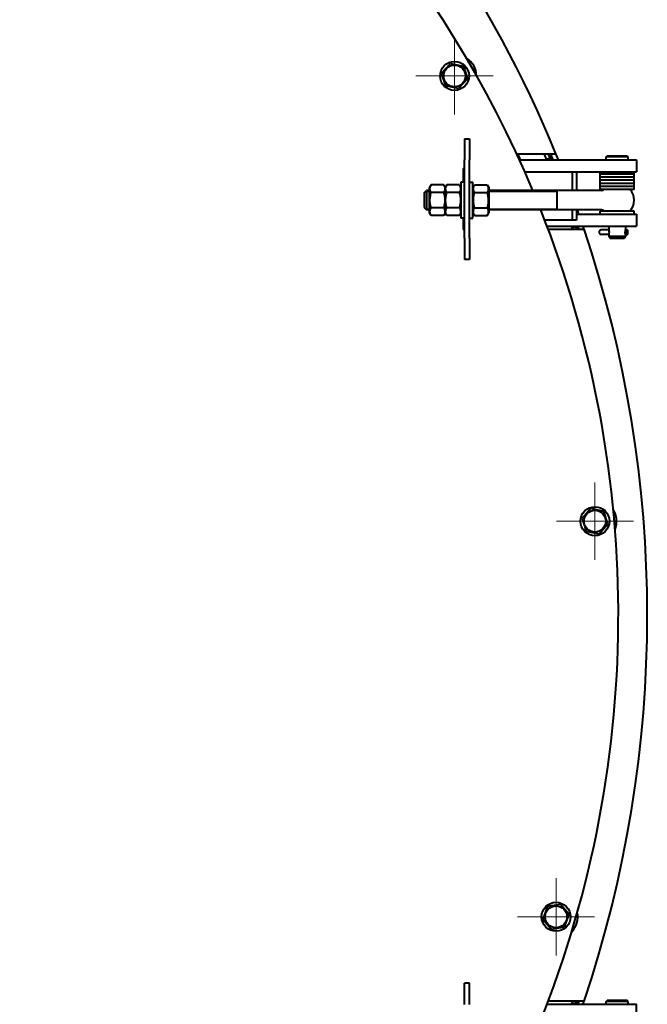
# Model space of a CAD drawing. Header units: millimetres. Extents: x -149 to 1385, y -399 to 918.
# Tile 25 of 41: x 533 to 585, y 181 to 263. Entities that reach past the tile are written whole.
import ezdxf

# ---------------------------------------------------------------- set-up
doc = ezdxf.new("R2010")
doc.units = ezdxf.units.MM
for name, color, linetype in [('(c)Креп', 9, 'Continuous'), ('(c)Синий', 156, 'Continuous'), ('G', 3, 'Continuous'), ('OSI', 2, 'Continuous'), ('R', 1, 'Continuous'), ('WELDING', 7, 'Continuous'), ('Системный слой', 250, 'Continuous')]:
    doc.layers.add(name, color=color, linetype=linetype)

# ---------------------------------------------------------------- blocks, each defined once
blk = doc.blocks.new('U6')
at = {"layer": 'G', "color": 150, "lineweight": 40}
for start, end in [(18.70171, 18.82298), (341.17702, 341.29829)]:
    blk.add_arc((484.929, 213.136), 99.8, start, end, dxfattribs=at)
blk = doc.blocks.new('U8')
at = {"layer": 'G', "color": 150, "lineweight": 40}
for start, end in [(69.89831, 69.90696), (22.25674, 22.53641)]:
    blk.add_arc((484.929, 213.136), 99.8, start, end, dxfattribs=at)
blk = doc.blocks.new('U10')
at = {"layer": 'G', "color": 150, "lineweight": 40}
for p, q in [((582.134, 245.071), (582.129, 245.071)), ((583.529, 245.071), (583.525, 245.071))]:
    blk.add_line(p, q, dxfattribs=at)
blk = doc.blocks.new('U11')
at = {"layer": 'G', "color": 150, "lineweight": 40}
for p, q in [((582.134, 244.701), (582.129, 244.701)), ((583.529, 244.701), (583.525, 244.701))]:
    blk.add_line(p, q, dxfattribs=at)
blk = doc.blocks.new('U12')
at = {"layer": 'G', "color": 150, "lineweight": 40}
for p, q in [((582.129, 245.071), (582.134, 245.07)), ((582.134, 244.703), (582.129, 244.701))]:
    blk.add_line(p, q, dxfattribs=at)
blk = doc.blocks.new('U13')
at = {"layer": 'WELDING', "color": 150, "lineweight": 40}
for p, q in [((583.529, 244.701), (583.544, 244.701)), ((583.544, 244.701), (583.559, 244.701)), ((583.559, 244.701), (583.573, 244.702))]:
    blk.add_line(p, q, dxfattribs=at)
blk = doc.blocks.new('U22')
at = {"layer": 'G', "color": 150, "lineweight": 40}
for p, q in [((579.447, 249.886), (579.447, 248.336)), ((579.447, 246.736), (579.447, 245.886))]:
    blk.add_line(p, q, dxfattribs=at)
blk = doc.blocks.new('U23')
at = {"layer": 'G', "color": 150, "lineweight": 40}
for p, q in [((579.094, 249.886), (579.094, 248.336)), ((579.094, 246.736), (579.094, 245.886))]:
    blk.add_line(p, q, dxfattribs=at)
blk = doc.blocks.new('U29')
at = {"layer": 'G', "color": 150, "lineweight": 40}
for p, q in [((582.829, 248.436), (581.429, 248.436)), ((584.229, 248.436), (582.829, 248.436))]:
    blk.add_line(p, q, dxfattribs=at)
blk = doc.blocks.new('U30')
at = {"layer": 'G', "color": 150, "lineweight": 40}
for p, q in [((582.829, 248.686), (581.429, 248.686)), ((584.229, 248.686), (582.829, 248.686))]:
    blk.add_line(p, q, dxfattribs=at)
blk = doc.blocks.new('U34')
at = {"layer": 'G', "color": 150, "lineweight": 40}
for start, end in [(22.19177, 22.50186), (18.67357, 18.82492), (341.17508, 341.32643)]:
    blk.add_arc((484.929, 213.136), 99.945, start, end, dxfattribs=at)
blk = doc.blocks.new('U35')
at = {"layer": 'G', "color": 150, "lineweight": 40}
for start, end in [(22.17891, 22.48878), (18.66292, 18.81418), (341.18582, 341.33708)]:
    blk.add_arc((484.929, 213.136), 100, start, end, dxfattribs=at)
blk = doc.blocks.new('U61')
at = {"layer": 'G', "color": 150, "lineweight": 40}
for p, q in [((582.829, 249.686), (581.429, 249.686)), ((584.229, 249.686), (582.829, 249.686))]:
    blk.add_line(p, q, dxfattribs=at)
blk = doc.blocks.new('U62')
at = {"layer": 'G', "color": 150, "lineweight": 40}
for start, end in [(22.29634, 22.60823), (18.7602, 18.91231), (341.08769, 341.2398)]:
    blk.add_arc((484.929, 213.136), 99.5, start, end, dxfattribs=at)
blk = doc.blocks.new('U63')
at = {"layer": 'G', "color": 150, "lineweight": 40}
for p, q in [((582.829, 248.936), (581.429, 248.936)), ((584.229, 248.936), (582.829, 248.936))]:
    blk.add_line(p, q, dxfattribs=at)
blk = doc.blocks.new('U64')
at = {"layer": 'G', "color": 150, "lineweight": 40}
for p, q in [((582.829, 249.186), (581.429, 249.186)), ((584.229, 249.186), (582.829, 249.186))]:
    blk.add_line(p, q, dxfattribs=at)
blk = doc.blocks.new('U78')
at = {"layer": 'G', "color": 150, "lineweight": 40}
for p, q in [((582.829, 181.186), (581.989, 181.186)), ((583.669, 181.186), (582.829, 181.186))]:
    blk.add_line(p, q, dxfattribs=at)
blk = doc.blocks.new('U79')
at = {"layer": 'G', "color": 150, "lineweight": 40}
for p, q in [((582.829, 181.126), (581.929, 181.126)), ((583.729, 181.126), (582.829, 181.126))]:
    blk.add_line(p, q, dxfattribs=at)
blk = doc.blocks.new('U105')
at = {"layer": 'G', "color": 150, "lineweight": 40}
for p, q in [((567.279, 246.736), (567.029, 246.736)), ((581.557, 246.736), (572.179, 246.736))]:
    blk.add_line(p, q, dxfattribs=at)
blk = doc.blocks.new('U106')
at = {"layer": 'G', "color": 150, "lineweight": 40}
for p, q in [((567.279, 248.336), (567.029, 248.336)), ((581.557, 248.336), (572.179, 248.336))]:
    blk.add_line(p, q, dxfattribs=at)
blk = doc.blocks.new('U107')
at = {"layer": 'G', "color": 150, "lineweight": 40}
for start, end in [(139.9948, 140.4788), (0, 40.0052)]:
    blk.add_arc((582.829, 247.536), 1.4, start, end, dxfattribs=at)
blk = doc.blocks.new('U108')
at = {"layer": 'G', "color": 150, "lineweight": 40}
for start, end in [(319.9948, 0), (219.5212, 220.0052)]:
    blk.add_arc((582.829, 247.536), 1.4, start, end, dxfattribs=at)
blk = doc.blocks.new('U109')
at = {"layer": 'G', "color": 150, "lineweight": 40}
for p, q in [((566.829, 248.136), (566.829, 247.536)), ((566.829, 247.536), (566.829, 246.936))]:
    blk.add_line(p, q, dxfattribs=at)
blk = doc.blocks.new('U110')
at = {"layer": 'G', "color": 150, "lineweight": 40}
for p, q in [((567.029, 248.336), (567.029, 247.536)), ((567.029, 247.536), (567.029, 246.736))]:
    blk.add_line(p, q, dxfattribs=at)
blk = doc.blocks.new('U111')
at = {"layer": 'R', "color": 7, "lineweight": 9}
for p, q in [((567.279, 246.836), (567.029, 246.836)), ((577.829, 246.836), (572.179, 246.836))]:
    blk.add_line(p, q, dxfattribs=at)
blk = doc.blocks.new('U112')
at = {"layer": 'R', "color": 7, "lineweight": 9}
for p, q in [((567.279, 248.236), (567.029, 248.236)), ((577.829, 248.236), (572.179, 248.236))]:
    blk.add_line(p, q, dxfattribs=at)
blk = doc.blocks.new('U114')
at = {"layer": 'G', "color": 150, "lineweight": 40}
for p, q in [((569.879, 249.036), (569.879, 246.532)), ((569.879, 246.532), (569.879, 246.036))]:
    blk.add_line(p, q, dxfattribs=at)
blk = doc.blocks.new('U121')
at = {"layer": 'G', "color": 150, "lineweight": 40}
for start, end in [(22.75635, 92.86598), (337.51649, 21.66818)]:
    blk.add_arc((491.929, 213.136), 91, start, end, dxfattribs=at)
blk = doc.blocks.new('U123')
at = {"layer": 'G', "color": 150, "lineweight": 40}
for p, q in [((570.079, 249.036), (570.079, 250.136)), ((570.079, 245.136), (570.079, 246.036))]:
    blk.add_line(p, q, dxfattribs=at)
blk = doc.blocks.new('U128')
at = {"layer": 'G', "color": 150, "lineweight": 40}
for p, q in [((582.829, 249.436), (581.429, 249.436)), ((584.229, 249.436), (582.829, 249.436))]:
    blk.add_line(p, q, dxfattribs=at)
blk = doc.blocks.new('U129')
at = {"layer": 'G', "color": 150, "lineweight": 40}
for p, q in [((582.829, 249.686), (581.429, 249.686)), ((584.229, 249.686), (582.829, 249.686))]:
    blk.add_line(p, q, dxfattribs=at)
blk = doc.blocks.new('U131')
at = {"layer": 'G', "color": 150, "lineweight": 40}
for start, end in [(22.08543, 22.39371), (19.33964, 19.55146), (18.58534, 18.73593), (341.26244, 341.41303), (340.29754, 340.65873), (337.75885, 337.9129)]:
    blk.add_arc((484.927, 213.138), 100.398, start, end, dxfattribs=at)
blk = doc.blocks.new('U142')
at = {"layer": 'G', "color": 150, "lineweight": 40}
for p, q in [((582.829, 248.686), (581.429, 248.686)), ((584.229, 248.686), (582.829, 248.686))]:
    blk.add_line(p, q, dxfattribs=at)
blk = doc.blocks.new('U143')
at = {"layer": 'G', "color": 150, "lineweight": 40}
for p, q in [((582.829, 248.936), (581.429, 248.936)), ((584.229, 248.936), (582.829, 248.936))]:
    blk.add_line(p, q, dxfattribs=at)
blk = doc.blocks.new('U165')
at = {"layer": 'G', "color": 150, "lineweight": 40}
for p, q in [((582.829, 251.186), (581.989, 251.186)), ((583.669, 251.186), (582.829, 251.186))]:
    blk.add_line(p, q, dxfattribs=at)
blk = doc.blocks.new('U166')
at = {"layer": 'G', "color": 150, "lineweight": 40}
for p, q in [((582.829, 251.126), (581.929, 251.126)), ((583.729, 251.126), (582.829, 251.126))]:
    blk.add_line(p, q, dxfattribs=at)
blk = doc.blocks.new('U167')
at = {"layer": 'G', "color": 150, "lineweight": 40}
for p, q in [((583.529, 245.386), (583.529, 245.086)), ((583.529, 244.686), (583.529, 244.546))]:
    blk.add_line(p, q, dxfattribs=at)
blk = doc.blocks.new('U168')
at = {"layer": 'G', "color": 150, "lineweight": 40}
for p, q in [((582.129, 245.386), (582.129, 245.086)), ((582.129, 244.686), (582.129, 244.546))]:
    blk.add_line(p, q, dxfattribs=at)
blk = doc.blocks.new('U169')
at = {"layer": 'WELDING', "color": 150, "lineweight": 40}
for p, q in [((582.134, 245.071), (582.13, 245.083)), ((582.13, 245.083), (582.135, 245.066)), ((582.135, 245.066), (582.153, 244.975)), ((582.159, 244.886), (582.148, 244.765)), ((582.153, 244.975), (582.159, 244.886)), ((582.148, 244.765), (582.131, 244.693)), ((582.131, 244.693), (582.134, 244.701))]:
    blk.add_line(p, q, dxfattribs=at)
blk = doc.blocks.new('U170')
at = {"layer": 'WELDING', "color": 150, "lineweight": 40}
for p, q in [((583.5, 244.886), (583.511, 245.008)), ((583.506, 244.798), (583.5, 244.886)), ((583.511, 245.008), (583.527, 245.079)), ((583.527, 245.079), (583.525, 245.071)), ((583.524, 244.707), (583.506, 244.798)), ((583.528, 244.69), (583.524, 244.707)), ((583.525, 244.701), (583.528, 244.69))]:
    blk.add_line(p, q, dxfattribs=at)
blk = doc.blocks.new('U171')
at = {"layer": 'G', "color": 150, "lineweight": 40}
for p, q in [((582.829, 249.186), (581.429, 249.186)), ((584.229, 249.186), (582.829, 249.186))]:
    blk.add_line(p, q, dxfattribs=at)
blk = doc.blocks.new('U172')
at = {"layer": 'G', "color": 150, "lineweight": 40}
for p, q in [((582.829, 249.436), (581.429, 249.436)), ((584.229, 249.436), (582.829, 249.436))]:
    blk.add_line(p, q, dxfattribs=at)
blk = doc.blocks.new('U173')
at = {"layer": 'G', "color": 150, "lineweight": 40}
for p, q in [((582.829, 246.636), (581.429, 246.636)), ((584.229, 246.636), (582.829, 246.636))]:
    blk.add_line(p, q, dxfattribs=at)
blk = doc.blocks.new('U180')
at = {"layer": 'G', "color": 150, "lineweight": 40}
for start, end in [(22.22573, 22.25674), (18.82298, 18.85331)]:
    blk.add_arc((484.929, 213.136), 99.8, start, end, dxfattribs=at)
blk = doc.blocks.new('U181')
at = {"layer": 'G', "color": 150, "lineweight": 40}
blk.add_arc((484.929, 213.136), 99.8, 341.14669, 341.17702, dxfattribs=at)
blk = doc.blocks.new('U230')
at = {"layer": 'OSI', "color": 30, "lineweight": 9}
for q in [(569.352, 261.036), (566.152, 257.836), (572.552, 257.836), (569.352, 254.636)]:
    blk.add_line((569.352, 257.836), q, dxfattribs=at)
blk = doc.blocks.new('U231')
at = {"layer": 'OSI', "color": 30, "lineweight": 9}
for q in [(577.763, 191.336), (574.563, 188.136), (580.963, 188.136), (577.763, 184.936)]:
    blk.add_line((577.763, 188.136), q, dxfattribs=at)
blk = doc.blocks.new('U232')
at = {"layer": 'OSI', "color": 30, "lineweight": 9}
for q in [(580.989, 224.128), (577.789, 220.928), (584.189, 220.928), (580.989, 217.728)]:
    blk.add_line((580.989, 220.928), q, dxfattribs=at)

msp = doc.modelspace()

# ---------------------------------------------------------------- linework, layer by layer
at = {"layer": 'G', "color": 150, "lineweight": 40}
for p, q in [((568.279, 258.067), (569.015, 258.88)), ((569.015, 258.88), (570.088, 258.65)), ((568.617, 257.023), (568.279, 258.067)), ((570.088, 258.65), (570.425, 257.606)), ((570.425, 257.606), (569.689, 256.793)), ((569.689, 256.793), (568.617, 257.023)), ((570.179, 252.636), (570.579, 252.636)), ((570.179, 252.636), (570.179, 250.878)), ((570.579, 252.636), (570.579, 250.878)), ((574.499, 251.388), (577.76, 251.386)), ((570.179, 244.395), (570.179, 250.878)), ((570.579, 244.395), (570.579, 250.878)), ((574.707, 250.936), (574.804, 250.936)), ((574.73, 250.886), (581.482, 250.886)), ((577.294, 250.936), (576.97, 250.936)), ((581.482, 250.886), (584.429, 250.886)), ((581.929, 251.126), (581.989, 251.186)), ((581.929, 250.886), (581.929, 251.126)), ((583.729, 251.126), (583.669, 251.186)), ((583.729, 250.886), (583.729, 251.126)), ((584.429, 250.886), (584.429, 249.886)), ((570.129, 250.186), (570.179, 250.186)), ((575.179, 249.886), (581.482, 249.886)), ((581.429, 249.686), (581.429, 249.886)), ((581.482, 249.886), (584.429, 249.886)), ((584.229, 249.686), (584.229, 249.886)), ((570.179, 249.036), (569.879, 249.036)), ((570.579, 249.036), (570.879, 249.036)), ((570.879, 246.036), (570.879, 249.036)), ((581.429, 249.436), (581.429, 249.686)), ((581.429, 249.186), (581.429, 249.436)), ((581.429, 248.936), (581.429, 249.186)), ((584.229, 249.436), (584.229, 249.686)), ((584.229, 249.186), (584.229, 249.436)), ((584.229, 248.936), (584.229, 249.186)), ((566.829, 248.136), (567.029, 248.336)), ((567.409, 248.807), (567.279, 248.581)), ((567.279, 246.491), (567.279, 248.581)), ((568.449, 248.807), (567.409, 248.807)), ((568.449, 248.172), (567.409, 248.172)), ((568.579, 248.581), (568.449, 248.807)), ((568.709, 248.807), (568.579, 248.581)), ((568.579, 246.491), (568.579, 248.581)), ((568.579, 246.491), (568.579, 248.581)), ((569.749, 248.807), (568.709, 248.807)), ((569.749, 248.172), (568.709, 248.172)), ((569.879, 248.581), (569.749, 248.807)), ((570.879, 248.581), (571.009, 248.807)), ((571.009, 248.807), (572.049, 248.807)), ((571.009, 248.172), (572.049, 248.172)), ((572.049, 248.807), (572.179, 248.581)), ((572.179, 248.581), (572.179, 246.491)), ((577.829, 248.336), (577.829, 247.536)), ((581.429, 248.686), (581.429, 248.936)), ((581.429, 248.436), (581.429, 248.686)), ((584.229, 248.686), (584.229, 248.936)), ((584.229, 248.436), (584.229, 248.686)), ((577.829, 247.536), (577.829, 246.736)), ((566.829, 246.936), (567.029, 246.736)), ((567.409, 246.266), (567.279, 246.491)), ((568.449, 246.901), (567.409, 246.901)), ((568.579, 246.491), (568.449, 246.266)), ((568.709, 246.266), (568.579, 246.491)), ((569.749, 246.901), (568.709, 246.901)), ((569.879, 246.491), (569.749, 246.266)), ((570.879, 246.491), (571.009, 246.266)), ((571.009, 246.901), (572.049, 246.901)), ((572.049, 246.266), (572.179, 246.491)), ((581.429, 246.386), (581.429, 246.636)), ((584.229, 246.386), (584.229, 246.636)), ((568.449, 246.266), (567.409, 246.266)), ((569.749, 246.266), (568.709, 246.266)), ((570.179, 246.036), (569.879, 246.036)), ((570.579, 246.036), (570.879, 246.036)), ((571.009, 246.266), (572.049, 246.266)), ((579.094, 245.886), (576.832, 245.886)), ((579.447, 245.886), (579.094, 245.886)), ((579.447, 246.386), (581.414, 246.386)), ((581.414, 246.386), (584.429, 246.386)), ((584.429, 246.386), (584.429, 245.386)), ((570.179, 245.086), (570.129, 245.086)), ((577.023, 245.386), (581.414, 245.386)), ((577.117, 245.136), (580.093, 245.136)), ((579.075, 245.336), (579.392, 245.336)), ((581.414, 245.386), (584.429, 245.386)), ((581.779, 245.071), (581.514, 245.071)), ((582.129, 245.071), (581.779, 245.071)), ((583.714, 244.701), (583.714, 245.071)), ((570.179, 244.395), (570.179, 242.636)), ((570.579, 244.395), (570.579, 242.636)), ((581.779, 244.701), (581.514, 244.701)), ((582.129, 244.701), (581.779, 244.701)), ((582.129, 244.546), (583.529, 244.546)), ((582.129, 244.546), (582.222, 244.386)), ((582.222, 244.386), (583.437, 244.386)), ((583.529, 244.546), (583.437, 244.386)), ((570.579, 242.636), (570.179, 242.636)), ((580.652, 221.972), (579.917, 221.158)), ((581.725, 221.742), (580.652, 221.972)), ((582.062, 220.698), (581.725, 221.742)), ((579.917, 221.158), (580.254, 220.114)), ((581.326, 219.884), (582.062, 220.698)), ((580.254, 220.114), (581.326, 219.884)), ((577.058, 188.977), (576.682, 187.946)), ((578.138, 189.167), (577.058, 188.977)), ((578.843, 188.327), (578.138, 189.167)), ((576.682, 187.946), (577.388, 187.106)), ((578.468, 187.296), (578.843, 188.327)), ((577.388, 187.106), (578.468, 187.296)), ((570.579, 182.636), (570.179, 182.636)), ((570.179, 180.878), (570.179, 182.636)), ((570.579, 180.878), (570.579, 182.636)), ((577.023, 180.886), (581.414, 180.886)), ((580.093, 181.136), (577.117, 181.136)), ((579.392, 180.936), (579.075, 180.936)), ((581.414, 180.886), (584.429, 180.886)), ((581.929, 181.126), (581.989, 181.186)), ((581.929, 180.886), (581.929, 181.126)), ((583.729, 181.126), (583.669, 181.186)), ((583.729, 180.886), (583.729, 181.126)), ((584.429, 179.886), (584.429, 180.886))]:
    msp.add_line(p, q, dxfattribs=at)
for centre, radius in [((569.352, 257.836), 1.2), ((569.352, 257.836), 0.903), ((580.989, 220.928), 1.2), ((580.989, 220.928), 0.903), ((577.763, 188.136), 1.2), ((577.763, 188.136), 0.903)]:
    msp.add_circle(centre, radius, dxfattribs=at)
for centre, radius, start, end in [((484.929, 213.141), 100.4, 22.39153, 69.78026), ((569.378, 257.791), 1.8, 2.43735, 57.49559), ((484.929, 213.136), 97.5, 22.81098, 23.09936), ((570.129, 250.136), 0.05, 90, 180), ((581.557, 248.586), 0.25, 270, 320.4788), ((581.557, 246.486), 0.25, 39.5212, 90), ((570.129, 245.136), 0.05, 180, 270), ((484.929, 213.136), 100.4, 341.41416, 18.58584), ((581.514, 244.886), 0.185, 90, 270), ((583.714, 244.886), 0.185, 90, 270), ((580.989, 220.928), 1.8, 337.47092, 32.52916), ((577.763, 188.136), 1.8, 316.23204, 11.29028)]:
    msp.add_arc(centre, radius, start, end, dxfattribs=at)
at = {"layer": 'R', "color": 7, "lineweight": 9}
for p, q in [((567.029, 248.236), (566.929, 248.236)), ((567.029, 246.836), (566.929, 246.836))]:
    msp.add_line(p, q, dxfattribs=at)
at = {"layer": 'WELDING', "color": 150, "lineweight": 40}
for points, knots in [([(567.409, 248.172), (567.393, 248.2), (567.369, 248.245), (567.344, 248.307), (567.329, 248.355), (567.319, 248.398), (567.313, 248.439), (567.311, 248.478), (567.311, 248.515), (567.315, 248.551), (567.321, 248.59), (567.334, 248.64), (567.36, 248.715), (567.389, 248.771), (567.409, 248.807)], [0, 0, 0, 0, 2.031939, 3.311633, 4.396645, 5.423589, 6.350589, 7.262712, 8.121744, 8.934797, 9.734458, 10.915408, 12.440477, 15, 15, 15, 15]), ([(567.409, 246.901), (567.401, 246.931), (567.38, 247.007), (567.348, 247.144), (567.326, 247.282), (567.316, 247.389), (567.313, 247.448), (567.312, 247.487), (567.311, 247.519), (567.311, 247.554), (567.312, 247.598), (567.314, 247.65), (567.32, 247.725), (567.332, 247.834), (567.355, 247.958), (567.382, 248.074), (567.4, 248.139), (567.409, 248.172)], [0, 0, 0, 0, 3.152296, 8.024027, 14.430358, 17.4743, 18.996271, 20.518242, 21.409855, 22.301468, 24.084694, 25.867919, 27.651145, 31.792504, 37.072525, 40.536262, 44, 44, 44, 44]), ([(568.449, 248.807), (568.466, 248.779), (568.489, 248.733), (568.515, 248.671), (568.53, 248.623), (568.54, 248.58), (568.546, 248.539), (568.548, 248.5), (568.547, 248.463), (568.544, 248.428), (568.538, 248.388), (568.525, 248.338), (568.498, 248.264), (568.47, 248.207), (568.449, 248.172)], [0, 0, 0, 0, 2.031939, 3.311633, 4.396645, 5.423589, 6.350589, 7.262712, 8.121744, 8.934797, 9.734458, 10.915408, 12.440477, 15, 15, 15, 15]), ([(568.449, 248.172), (568.458, 248.142), (568.479, 248.066), (568.51, 247.929), (568.533, 247.791), (568.542, 247.684), (568.546, 247.624), (568.547, 247.586), (568.548, 247.554), (568.548, 247.519), (568.547, 247.475), (568.545, 247.423), (568.539, 247.348), (568.526, 247.239), (568.504, 247.115), (568.477, 246.999), (568.459, 246.934), (568.449, 246.901)], [0, 0, 0, 0, 3.152296, 8.024027, 14.430358, 17.4743, 18.996271, 20.518242, 21.409855, 22.301468, 24.084694, 25.867919, 27.651145, 31.792504, 37.072525, 40.536262, 44, 44, 44, 44]), ([(568.709, 248.172), (568.693, 248.2), (568.669, 248.245), (568.644, 248.307), (568.629, 248.355), (568.619, 248.398), (568.613, 248.439), (568.611, 248.478), (568.611, 248.515), (568.615, 248.551), (568.621, 248.59), (568.634, 248.64), (568.66, 248.715), (568.689, 248.771), (568.709, 248.807)], [0, 0, 0, 0, 2.031939, 3.311633, 4.396645, 5.423589, 6.350589, 7.262712, 8.121744, 8.934797, 9.734458, 10.915408, 12.440477, 15, 15, 15, 15]), ([(568.709, 246.901), (568.701, 246.931), (568.68, 247.007), (568.648, 247.144), (568.626, 247.282), (568.616, 247.389), (568.613, 247.448), (568.612, 247.487), (568.611, 247.519), (568.611, 247.554), (568.612, 247.598), (568.614, 247.65), (568.62, 247.725), (568.632, 247.834), (568.655, 247.958), (568.682, 248.074), (568.7, 248.139), (568.709, 248.172)], [0, 0, 0, 0, 3.152296, 8.024027, 14.430358, 17.4743, 18.996271, 20.518242, 21.409855, 22.301468, 24.084694, 25.867919, 27.651145, 31.792504, 37.072525, 40.536262, 44, 44, 44, 44]), ([(569.749, 248.807), (569.766, 248.779), (569.789, 248.733), (569.815, 248.671), (569.83, 248.623), (569.84, 248.58), (569.846, 248.539), (569.848, 248.5), (569.847, 248.463), (569.844, 248.428), (569.838, 248.388), (569.825, 248.338), (569.798, 248.264), (569.77, 248.207), (569.749, 248.172)], [0, 0, 0, 0, 2.031939, 3.311633, 4.396645, 5.423589, 6.350589, 7.262712, 8.121744, 8.934797, 9.734458, 10.915408, 12.440477, 15, 15, 15, 15]), ([(569.749, 248.172), (569.758, 248.142), (569.779, 248.066), (569.81, 247.929), (569.833, 247.791), (569.842, 247.684), (569.846, 247.624), (569.847, 247.586), (569.848, 247.554), (569.848, 247.519), (569.847, 247.475), (569.845, 247.423), (569.839, 247.348), (569.826, 247.239), (569.804, 247.115), (569.777, 246.999), (569.759, 246.934), (569.749, 246.901)], [0, 0, 0, 0, 3.152296, 8.024027, 14.430358, 17.4743, 18.996271, 20.518242, 21.409855, 22.301468, 24.084694, 25.867919, 27.651145, 31.792504, 37.072525, 40.536262, 44, 44, 44, 44]), ([(571.009, 248.172), (570.993, 248.2), (570.969, 248.245), (570.944, 248.307), (570.929, 248.355), (570.919, 248.398), (570.913, 248.439), (570.911, 248.478), (570.911, 248.515), (570.915, 248.551), (570.921, 248.59), (570.934, 248.64), (570.96, 248.715), (570.989, 248.771), (571.009, 248.807)], [0, 0, 0, 0, 2.031939, 3.311633, 4.396645, 5.423589, 6.350589, 7.262712, 8.121744, 8.934797, 9.734458, 10.915408, 12.440477, 15, 15, 15, 15]), ([(571.009, 246.901), (571.001, 246.931), (570.98, 247.007), (570.948, 247.144), (570.926, 247.282), (570.916, 247.389), (570.913, 247.448), (570.912, 247.487), (570.911, 247.519), (570.911, 247.554), (570.912, 247.598), (570.914, 247.65), (570.92, 247.725), (570.932, 247.834), (570.955, 247.958), (570.982, 248.074), (571, 248.139), (571.009, 248.172)], [0, 0, 0, 0, 3.152296, 8.024027, 14.430358, 17.4743, 18.996271, 20.518242, 21.409855, 22.301468, 24.084694, 25.867919, 27.651145, 31.792504, 37.072525, 40.536262, 44, 44, 44, 44]), ([(572.049, 248.807), (572.066, 248.779), (572.089, 248.733), (572.115, 248.671), (572.13, 248.623), (572.14, 248.58), (572.146, 248.539), (572.148, 248.5), (572.147, 248.463), (572.144, 248.428), (572.138, 248.388), (572.125, 248.338), (572.098, 248.264), (572.07, 248.207), (572.049, 248.172)], [0, 0, 0, 0, 2.031939, 3.311633, 4.396645, 5.423589, 6.350589, 7.262712, 8.121744, 8.934797, 9.734458, 10.915408, 12.440477, 15, 15, 15, 15]), ([(572.049, 248.172), (572.058, 248.142), (572.079, 248.066), (572.11, 247.929), (572.133, 247.791), (572.142, 247.684), (572.146, 247.624), (572.147, 247.586), (572.148, 247.554), (572.148, 247.519), (572.147, 247.475), (572.145, 247.423), (572.139, 247.348), (572.126, 247.239), (572.104, 247.115), (572.077, 246.999), (572.059, 246.934), (572.049, 246.901)], [0, 0, 0, 0, 3.152296, 8.024027, 14.430358, 17.4743, 18.996271, 20.518242, 21.409855, 22.301468, 24.084694, 25.867919, 27.651145, 31.792504, 37.072525, 40.536262, 44, 44, 44, 44]), ([(567.409, 246.266), (567.393, 246.294), (567.369, 246.34), (567.344, 246.402), (567.329, 246.45), (567.319, 246.493), (567.313, 246.534), (567.311, 246.573), (567.311, 246.61), (567.315, 246.645), (567.321, 246.685), (567.334, 246.735), (567.36, 246.809), (567.389, 246.866), (567.409, 246.901)], [0, 0, 0, 0, 2.031939, 3.311633, 4.396645, 5.423589, 6.350589, 7.262712, 8.121744, 8.934797, 9.734458, 10.915408, 12.440477, 15, 15, 15, 15]), ([(568.449, 246.901), (568.466, 246.873), (568.489, 246.827), (568.515, 246.766), (568.53, 246.718), (568.54, 246.674), (568.546, 246.633), (568.548, 246.595), (568.547, 246.558), (568.544, 246.522), (568.538, 246.482), (568.525, 246.433), (568.498, 246.358), (568.47, 246.301), (568.449, 246.266)], [0, 0, 0, 0, 2.031939, 3.311633, 4.396645, 5.423589, 6.350589, 7.262712, 8.121744, 8.934797, 9.734458, 10.915408, 12.440477, 15, 15, 15, 15]), ([(568.709, 246.266), (568.693, 246.294), (568.669, 246.34), (568.644, 246.402), (568.629, 246.45), (568.619, 246.493), (568.613, 246.534), (568.611, 246.573), (568.611, 246.61), (568.615, 246.645), (568.621, 246.685), (568.634, 246.735), (568.66, 246.809), (568.689, 246.866), (568.709, 246.901)], [0, 0, 0, 0, 2.031939, 3.311633, 4.396645, 5.423589, 6.350589, 7.262712, 8.121744, 8.934797, 9.734458, 10.915408, 12.440477, 15, 15, 15, 15]), ([(569.749, 246.901), (569.766, 246.873), (569.789, 246.827), (569.815, 246.766), (569.83, 246.718), (569.84, 246.674), (569.846, 246.633), (569.848, 246.595), (569.847, 246.558), (569.844, 246.522), (569.838, 246.482), (569.825, 246.433), (569.798, 246.358), (569.77, 246.301), (569.749, 246.266)], [0, 0, 0, 0, 2.031939, 3.311633, 4.396645, 5.423589, 6.350589, 7.262712, 8.121744, 8.934797, 9.734458, 10.915408, 12.440477, 15, 15, 15, 15]), ([(571.009, 246.266), (570.993, 246.294), (570.969, 246.34), (570.944, 246.402), (570.929, 246.45), (570.919, 246.493), (570.913, 246.534), (570.911, 246.573), (570.911, 246.61), (570.915, 246.645), (570.921, 246.685), (570.934, 246.735), (570.96, 246.809), (570.989, 246.866), (571.009, 246.901)], [0, 0, 0, 0, 2.031939, 3.311633, 4.396645, 5.423589, 6.350589, 7.262712, 8.121744, 8.934797, 9.734458, 10.915408, 12.440477, 15, 15, 15, 15]), ([(572.049, 246.901), (572.066, 246.873), (572.089, 246.827), (572.115, 246.766), (572.13, 246.718), (572.14, 246.674), (572.146, 246.633), (572.148, 246.595), (572.147, 246.558), (572.144, 246.522), (572.138, 246.482), (572.125, 246.433), (572.098, 246.358), (572.07, 246.301), (572.049, 246.266)], [0, 0, 0, 0, 2.031939, 3.311633, 4.396645, 5.423589, 6.350589, 7.262712, 8.121744, 8.934797, 9.734458, 10.915408, 12.440477, 15, 15, 15, 15]), ([(583.529, 245.071), (583.538, 245.071), (583.555, 245.071), (583.58, 245.071), (583.603, 245.071), (583.626, 245.07), (583.645, 245.067), (583.656, 245.065), (583.66, 245.063)], [0, 0, 0, 0, 1.615726, 3.192239, 4.726786, 6.159909, 7.875093, 9, 9, 9, 9]), ([(583.529, 244.701), (583.538, 244.701), (583.555, 244.701), (583.58, 244.702), (583.603, 244.702), (583.626, 244.703), (583.645, 244.706), (583.656, 244.708), (583.66, 244.71)], [0, 0, 0, 0, 1.615726, 3.192239, 4.726786, 6.159909, 7.875093, 9, 9, 9, 9])]:
    msp.add_open_spline(points, degree=3, knots=knots, dxfattribs=at)

# ---------------------------------------------------------------- block references
at = {"layer": '(c)Креп'}
for name in ['U114', 'U109', 'U106', 'U110', 'U112', 'U107', 'U108', 'U111', 'U105']:
    msp.add_blockref(name, (0, 0), dxfattribs=at)
at = {"layer": '(c)Синий'}
for name in ['U121', 'U123']:
    msp.add_blockref(name, (0, 0), dxfattribs=at)
at = {"layer": 'OSI'}
for name in ['U230', 'U232', 'U231']:
    msp.add_blockref(name, (0, 0), dxfattribs=at)
at = {"layer": 'WELDING'}
for name in ['U169', 'U170', 'U13']:
    msp.add_blockref(name, (0, 0), dxfattribs=at)
at = {"layer": 'Системный слой'}
for name in ['U35', 'U34', 'U8', 'U62', 'U131', 'U180', 'U166', 'U165', 'U23', 'U22', 'U61', 'U129', 'U128', 'U172', 'U64', 'U171', 'U63', 'U143', 'U30', 'U142', 'U29', 'U173', 'U6', 'U168', 'U10', 'U12', 'U167', 'U11', 'U181', 'U79', 'U78']:
    msp.add_blockref(name, (0, 0), dxfattribs=at)

doc.saveas('drawing.dxf')
